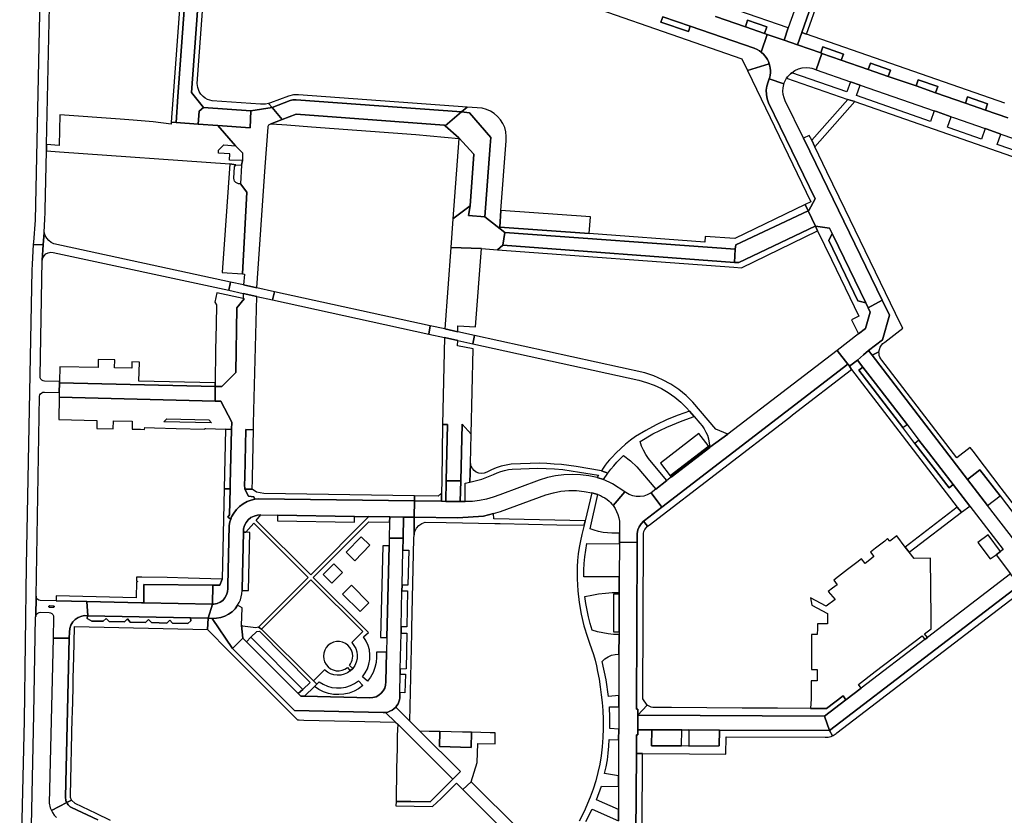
# Model space of a CAD drawing. Header units: metres. Extents: x 127325 to 135234, y 401140 to 409815.
# Tile 47 of 125: x 129358 to 129664, y 406750 to 406998. Entities that reach past the tile are written whole.
import ezdxf

# ---------------------------------------------------------------- set-up
doc = ezdxf.new("R2010")
doc.units = ezdxf.units.M
doc.layers.add('wegvakonderdelen', color=7, linetype='Continuous')

msp = doc.modelspace()

# ---------------------------------------------------------------- linework, layer by layer
at = {"layer": 'wegvakonderdelen'}
for points in [[(129368.62, 407081.54), (129368.67, 407083.47), (129369.2, 407109.01), (129369.33, 407116.52), (129370.25, 407158.26), (129370.27, 407159.28), (129367.17, 407159.28), (129365.61, 407085.92), (129365.49, 407080.4), (129365.46, 407079.13), (129362.45, 406935.69), (129361.94, 406928.85), (129361.9, 406928.2), (129364.99, 406928.03), (129365.27, 406931.91), (129365.52, 406936.13), (129365.57, 406938.02), (129365.59, 406938.92), (129366.04, 406957.33), (129366.07, 406959.28), (129368.47, 407074.09), (129368.62, 407081.54)], [(129612.81, 407022.39), (129613.27, 407023.71), (129619.33, 407040.99), (129618.94, 407043.23), (129618.8, 407043.25), (129618.66, 407043.23), (129618.53, 407043.17), (129618.42, 407043.07), (129618.35, 407042.94), (129609.76, 407018.39), (129601.31, 406994.22), (129602.74, 406993.67), (129606.59, 407004.64), (129610.97, 407017.14), (129612.81, 407022.39)], [(129411.02, 407029.6), (129409.53, 407029.71), (129405.39, 406973.27), (129404.87, 406966.25), (129406.43, 406966.13), (129406.96, 406974.27), (129411.02, 407029.6)], [(129415.19, 407029.31), (129411.02, 407029.6), (129406.96, 406974.27), (129406.43, 406966.13), (129413.31, 406965.63), (129413.62, 406969.65), (129414.96, 406970.79), (129411.21, 406975.51), (129415.19, 407029.31)], [(129416.7, 407029.21), (129415.19, 407029.31), (129411.21, 406975.51), (129414.96, 406970.79), (129429.63, 406969.83), (129436.32, 406970.85), (129435.21, 406972.12), (129434.29, 406971.9), (129432.72, 406971.84), (129417.68, 406972.91), (129416.91, 406973.09), (129416.18, 406973.37), (129415.49, 406973.75), (129414.87, 406974.23), (129414.31, 406974.79), (129414.14, 406975), (129413.94, 406975.27), (129413.6, 406975.84), (129413.33, 406976.43), (129413.14, 406977.06), (129413.02, 406977.71), (129412.97, 406978.36), (129416.7, 407029.21)], [(129609.76, 407018.39), (129605.59, 407019.77), (129603.34, 407013.38), (129603.04, 407012.53), (129597.08, 406995.69), (129595.78, 406991.8), (129599.95, 406990.35), (129601.31, 406994.22), (129609.76, 407018.39)], [(129557.99, 406999.11), (129557.43, 406997.39), (129566.03, 406994.51), (129566.57, 406996.16), (129557.99, 406999.11)], [(129583.72, 406995.98), (129589.71, 406993.91), (129590.42, 406995.95), (129584.43, 406998.02), (129583.72, 406995.98)], [(129607.59, 406987.7), (129607.21, 406987.84), (129599.95, 406990.35), (129595.78, 406991.8), (129590.56, 406993.61), (129588.68, 406988.08), (129588.78, 406988), (129589.34, 406987.49), (129589.82, 406986.96), (129590.25, 406986.39), (129590.63, 406985.77), (129590.94, 406985.13), (129591.19, 406984.46), (129591.38, 406983.76), (129591.5, 406983.05), (129591.55, 406982.34), (129591.53, 406981.62), (129591.45, 406980.9), (129591.32, 406980.33), (129591.14, 406979.77), (129595.75, 406978.21), (129595.85, 406978.54), (129596.08, 406979.11), (129596.58, 406980.01), (129596.85, 406980.38), (129597.14, 406980.73), (129597.46, 406981.07), (129597.79, 406981.38), (129598.15, 406981.67), (129599.15, 406982.34), (129600.25, 406982.84), (129601.42, 406983.15), (129602.62, 406983.26), (129603.83, 406983.17), (129604.41, 406983.05), (129605.09, 406982.84), (129605.74, 406982.61), (129607.59, 406987.7)], [(129607.21, 406987.84), (129607.59, 406987.7), (129613.6, 406985.62), (129614.26, 406987.5), (129607.86, 406989.72), (129607.21, 406987.84)], [(129605.51, 406942.33), (129590.97, 406972.25), (129590.52, 406973.52), (129590.27, 406974.85), (129590.24, 406976.2), (129590.43, 406977.53), (129590.83, 406978.82), (129591.14, 406979.77), (129591.32, 406980.33), (129591.45, 406980.9), (129591.53, 406981.62), (129591.55, 406982.34), (129591.5, 406983.05), (129591.38, 406983.76), (129591.19, 406984.46), (129584.42, 406982.32), (129604.15, 406941.49), (129602.36, 406940.62), (129603.28, 406938.65), (129603.51, 406938.76), (129605.51, 406942.33)], [(129621.99, 406982.71), (129628.24, 406980.54), (129628.91, 406982.48), (129622.66, 406984.64), (129621.99, 406982.71)], [(129601.82, 406961.29), (129596.15, 406972.92), (129595.76, 406973.88), (129595.52, 406974.88), (129595.42, 406975.91), (129595.47, 406976.94), (129595.67, 406977.96), (129595.75, 406978.21), (129591.14, 406979.77), (129590.83, 406978.82), (129590.43, 406977.53), (129590.24, 406976.2), (129590.27, 406974.85), (129590.52, 406973.52), (129590.97, 406972.25), (129605.51, 406942.33), (129603.51, 406938.76), (129603.28, 406938.65), (129605.53, 406933.87), (129609.91, 406933.26), (129610.74, 406931.56), (129611.03, 406930.96), (129621.24, 406909.94), (129621.99, 406908.38), (129626.32, 406910.81), (129607.66, 406949.33), (129601.82, 406961.29)], [(129636.88, 406977.55), (129642.99, 406975.43), (129643.67, 406977.38), (129637.56, 406979.5), (129636.88, 406977.55)], [(129435.21, 406972.12), (129436.32, 406970.85), (129441.92, 406972.98), (129442.81, 406973.21), (129443.76, 406973.27), (129495.34, 406969.51), (129497.08, 406970.93), (129444.5, 406974.76), (129442.96, 406974.76), (129441.43, 406974.4), (129435.81, 406972.27), (129435.21, 406972.12)], [(129495.34, 406969.51), (129443.76, 406973.27), (129442.81, 406973.21), (129441.92, 406972.98), (129436.32, 406970.85), (129439.48, 406967.11), (129443.76, 406968.78), (129489.94, 406965.37), (129490.19, 406965.08), (129495.34, 406969.51)], [(129617.79, 406972.7), (129615.6, 406973.29), (129604.4, 406960.68), (129605.34, 406958.63), (129617.79, 406972.7)], [(129652.28, 406972.21), (129658.5, 406970.05), (129659.18, 406972), (129652.95, 406974.16), (129652.28, 406972.21)], [(129421.26, 406959.25), (129424.88, 406958.94), (129419.43, 406965.19), (129413.31, 406965.63), (129406.43, 406966.13), (129404.87, 406966.25), (129404.83, 406965.67), (129399.3, 406966.39), (129392.97, 406966.86), (129388.93, 406967.16), (129370.19, 406968.54), (129370, 406959), (129366.07, 406959.28), (129366.04, 406957.33), (129370.06, 406957.04), (129423.17, 406953.24), (129425.03, 406952.96), (129426.81, 406952.82), (129427.03, 406954.3), (129422.98, 406954.46), (129423.17, 406956.42), (129419.57, 406956.63), (129419.59, 406957.55), (129421.26, 406959.25)], [(129429.63, 406969.83), (129414.96, 406970.79), (129413.62, 406969.65), (129413.31, 406965.63), (129419.43, 406965.19), (129429.44, 406964.48), (129429.63, 406969.83)], [(129435.07, 406964.76), (129435.1, 406965), (129435.19, 406965.23), (129435.33, 406965.43), (129435.52, 406965.58), (129435.74, 406965.69), (129439.48, 406967.11), (129436.32, 406970.85), (129429.63, 406969.83), (129429.44, 406964.48), (129419.43, 406965.19), (129424.88, 406958.94), (129427.11, 406956.68), (129427.03, 406954.3), (129426.81, 406952.82), (129426.47, 406947.02), (129428.39, 406944.48), (129427.13, 406918.98), (129427.67, 406918.94), (129427.38, 406915.56), (129431.52, 406914.65), (129434.19, 406952.37), (129435.07, 406964.76)], [(129490.19, 406965.08), (129489.94, 406965.37), (129443.76, 406968.78), (129439.48, 406967.11), (129435.74, 406965.69), (129436.07, 406965.74), (129440.87, 406965.39), (129448.58, 406964.82), (129481.04, 406962.41), (129494.46, 406961.14), (129492.61, 406936.12), (129498, 406940.24), (129499.12, 406956.34), (129494.48, 406961.41), (129490.19, 406965.08)], [(129504.25, 406959.04), (129504.43, 406961.44), (129497.83, 406969.18), (129495.34, 406969.51), (129490.19, 406965.08), (129494.48, 406961.41), (129499.12, 406956.34), (129498, 406940.24), (129497.53, 406937.19), (129502.61, 406936.81), (129504.25, 406959.04)], [(129535.04, 406931.53), (129507.23, 406933.58), (129507.6, 406938.78), (129509.18, 406960.45), (129509.25, 406961.84), (129509.11, 406963.22), (129508.76, 406964.57), (129508.21, 406965.84), (129507.47, 406967.02), (129506.56, 406968.07), (129505.5, 406968.97), (129504.32, 406969.7), (129503.04, 406970.25), (129501.69, 406970.59), (129497.08, 406970.93), (129495.34, 406969.51), (129497.83, 406969.18), (129504.43, 406961.44), (129504.25, 406959.04), (129502.61, 406936.81), (129508.83, 406931.92), (129580.58, 406926.66), (129580.72, 406928.03), (129603.28, 406938.65), (129602.36, 406940.62), (129580.49, 406930.01), (129571.19, 406930.68), (129571.06, 406928.88), (129535.04, 406931.53)], [(129614.83, 406939.04), (129609.14, 406950.79), (129605.34, 406958.63), (129604.4, 406960.68), (129603.64, 406962.13), (129601.82, 406961.29), (129607.66, 406949.33), (129626.32, 406910.81), (129628.59, 406906.12), (129626.46, 406898.47), (129622.07, 406895.08), (129623.18, 406893.64), (129625.35, 406894.71), (129625.46, 406895.43), (129625.72, 406896.12), (129626.1, 406896.75), (129626.59, 406897.3), (129627.18, 406897.74), (129632.73, 406902.1), (129632.09, 406903.42), (129614.83, 406939.04)], [(129428.39, 406944.48), (129426.47, 406947.02), (129425.86, 406947.09), (129425.38, 406947.23), (129424.96, 406947.5), (129424.63, 406947.89), (129424.44, 406948.35), (129424.39, 406948.85), (129424.58, 406952.32), (129425.03, 406952.96), (129423.17, 406953.24), (129421.66, 406932.6), (129420.7, 406919.43), (129427.13, 406918.98), (129428.39, 406944.48)], [(129502.61, 406936.81), (129497.53, 406937.19), (129498, 406940.24), (129492.61, 406936.12), (129491.95, 406927.24), (129501.51, 406926.87), (129506.52, 406926.51), (129508.16, 406927.91), (129508.83, 406931.92), (129502.61, 406936.81)], [(129507.6, 406938.78), (129507.23, 406933.58), (129535.04, 406931.53), (129535.46, 406936.8), (129507.6, 406938.78)], [(129605.53, 406933.87), (129603.28, 406938.65), (129580.72, 406928.03), (129580.58, 406926.66), (129580.3, 406922.58), (129581.66, 406922.56), (129605.43, 406933.88), (129605.53, 406933.87)], [(129368.35, 406928.32), (129367.5, 406928.8), (129366.74, 406929.41), (129366.11, 406930.16), (129365.61, 406931), (129365.27, 406931.91), (129364.99, 406928.03), (129364.65, 406923.23), (129364.86, 406923.99), (129365.27, 406924.67), (129365.85, 406925.22), (129366.55, 406925.59), (129367.33, 406925.75), (129368.12, 406925.7), (129422.8, 406913.92), (129423.35, 406916.43), (129368.35, 406928.32)], [(129606.23, 406932.37), (129605.53, 406933.87), (129605.43, 406933.88), (129581.66, 406922.56), (129580.3, 406922.58), (129508.16, 406927.91), (129506.52, 406926.51), (129580.18, 406921.08), (129582.56, 406920.9), (129606.23, 406932.37)], [(129508.83, 406931.92), (129508.16, 406927.91), (129580.3, 406922.58), (129580.58, 406926.66), (129508.83, 406931.92)], [(129609.91, 406933.26), (129605.53, 406933.87), (129606.23, 406932.37), (129610.55, 406923.43), (129619.08, 406905.77), (129616.8, 406904.65), (129618.98, 406900.28), (129621.15, 406902), (129622.61, 406907.06), (129621.99, 406908.38), (129621.24, 406909.94), (129618.79, 406910.64), (129609.77, 406929.35), (129610.74, 406931.56), (129609.91, 406933.26)], [(129611.03, 406930.96), (129610.74, 406931.56), (129609.77, 406929.35), (129618.79, 406910.64), (129621.24, 406909.94), (129611.03, 406930.96)], [(129501.51, 406926.87), (129491.95, 406927.24), (129490.07, 406901.85), (129494.12, 406900.92), (129494.17, 406902.8), (129499.66, 406902.48), (129501.51, 406926.87)], [(129431.52, 406914.65), (129427.38, 406915.56), (129423.35, 406916.43), (129422.8, 406913.92), (129427.31, 406912.88), (129431.57, 406911.96), (129436.45, 406910.86), (129437.02, 406913.44), (129431.52, 406914.65)], [(129425.28, 406908.43), (129427.59, 406911.27), (129427.27, 406911.34), (129419.06, 406913.09), (129418.42, 406910.16), (129418.98, 406909.33), (129418.87, 406903.22), (129418.71, 406895.23), (129418.52, 406885.09), (129418.52, 406883.95), (129420.69, 406883.9), (129425.05, 406888.23), (129425.28, 406908.43)], [(129437.02, 406913.44), (129436.45, 406910.86), (129485.17, 406900.23), (129485.55, 406902.82), (129437.02, 406913.44)], [(129431.57, 406911.96), (129427.31, 406912.88), (129427.27, 406911.34), (129427.59, 406911.27), (129425.28, 406908.43), (129425.05, 406888.23), (129420.69, 406883.9), (129418.52, 406883.95), (129418.56, 406879.34), (129420.33, 406879.3), (129423.71, 406872.77), (129423.66, 406870.51), (129423.24, 406853.45), (129423.28, 406852.04), (129423.28, 406851.98), (129423.01, 406843.87), (129422.5, 406843.23), (129423.43, 406842.59), (129423.69, 406843.25), (129424.36, 406844.46), (129425.19, 406845.57), (129426.17, 406846.54), (129427.28, 406847.37), (129428.5, 406848.04), (129429.79, 406848.52), (129430.9, 406848.78), (129430.6, 406849.53), (129428.98, 406849.76), (129427.85, 406851.92), (129427.81, 406851.99), (129427.73, 406853.25), (129427.78, 406855.55), (129428.13, 406870.48), (129430.48, 406870.43), (129430.51, 406872.27), (129430.59, 406876.4), (129431.57, 406911.96)], [(129626.32, 406910.81), (129621.99, 406908.38), (129622.61, 406907.06), (129621.15, 406902), (129618.98, 406900.28), (129612.29, 406895.15), (129615.68, 406890.84), (129615.7, 406890.85), (129616.13, 406890.27), (129618.64, 406892.15), (129620.51, 406893.74), (129622.07, 406895.08), (129626.46, 406898.47), (129628.59, 406906.12), (129626.32, 406910.81)], [(129494.12, 406900.92), (129490.07, 406901.85), (129485.55, 406902.82), (129485.17, 406900.23), (129490, 406899.13), (129494.13, 406898.23), (129498.81, 406897.2), (129499.33, 406899.78), (129494.12, 406900.92)], [(129498.93, 406895.61), (129494.06, 406896.55), (129494.13, 406898.23), (129490, 406899.13), (129489.41, 406872.09), (129490.93, 406872.07), (129490.55, 406854.54), (129495.06, 406854.48), (129495.48, 406872.13), (129498.34, 406869.09), (129498.93, 406895.61)], [(129499.33, 406899.78), (129498.81, 406897.2), (129550.58, 406885.84), (129552.97, 406885.19), (129555.3, 406884.34), (129557.55, 406883.29), (129559.7, 406882.05), (129561.73, 406880.63), (129563.64, 406879.05), (129565.41, 406877.3), (129566.31, 406876.25), (129567.78, 406874.55), (129569.56, 406872.49), (129570.29, 406871.63), (129570.92, 406870.71), (129571.46, 406869.72), (129571.89, 406868.69), (129572.22, 406867.61), (129572.67, 406864.95), (129578.24, 406869.09), (129574.5, 406870.63), (129567.39, 406879.02), (129565.27, 406881.08), (129562.99, 406882.95), (129560.54, 406884.6), (129557.96, 406886.03), (129555.26, 406887.22), (129552.46, 406888.16), (129499.33, 406899.78)], [(129615.68, 406890.84), (129612.29, 406895.15), (129578.24, 406869.09), (129572.67, 406864.95), (129570.73, 406863.46), (129561.75, 406856.54), (129559.26, 406854.62), (129555.8, 406851.89), (129554.37, 406850.79), (129557.73, 406846.34), (129615.68, 406890.84)], [(129654.66, 406863.71), (129653.75, 406864.85), (129649.59, 406861.67), (129626.21, 406892.07), (129625.88, 406892.53), (129625.63, 406893.04), (129625.45, 406893.58), (129625.36, 406894.14), (129625.35, 406894.71), (129623.18, 406893.64), (129652.95, 406854.93), (129656.73, 406857.94), (129663.09, 406849.83), (129669.36, 406841.59), (129670.68, 406842.69), (129668.86, 406845.06), (129663.41, 406852.2), (129658.17, 406859.1), (129654.66, 406863.71)], [(129394.96, 406891.53), (129392.65, 406891.64), (129392.62, 406889.6), (129387.22, 406889.72), (129387.27, 406892.2), (129382.12, 406892.31), (129382.07, 406889.81), (129370.18, 406890.08), (129370.07, 406885.46), (129370.06, 406885.08), (129418.52, 406883.95), (129418.52, 406885.09), (129394.8, 406885.56), (129394.96, 406891.53)], [(129648.47, 406853.34), (129647.19, 406852.33), (129636.48, 406866.19), (129632.73, 406871.11), (129619.05, 406888.95), (129620.33, 406889.95), (129618.64, 406892.15), (129616.13, 406890.27), (129616.82, 406889.17), (129649.75, 406846.3), (129651.07, 406844.72), (129653.6, 406846.66), (129648.47, 406853.34)], [(129597.57, 406874.39), (129598.42, 406875.05), (129616.82, 406889.17), (129616.13, 406890.27), (129615.7, 406890.85), (129615.68, 406890.84), (129557.73, 406846.34), (129552.29, 406842.16), (129552.02, 406841.92), (129553.25, 406840.39), (129553.71, 406840.73), (129597.57, 406874.39)], [(129622.47, 406887.17), (129620.33, 406889.95), (129619.05, 406888.95), (129632.73, 406871.11), (129634.1, 406872.03), (129622.47, 406887.17)], [(129418.52, 406883.95), (129370.06, 406885.08), (129369.99, 406882), (129369.96, 406880.53), (129418.56, 406879.34), (129418.52, 406883.95)], [(129420.33, 406879.3), (129418.56, 406879.34), (129369.96, 406880.53), (129369.82, 406873.62), (129381.72, 406873.36), (129381.7, 406870.83), (129386.84, 406870.73), (129386.87, 406873.23), (129392.73, 406873.11), (129392.72, 406870.63), (129395.3, 406870.57), (129396.6, 406870.54), (129396.62, 406871.11), (129399.7, 406871.02), (129406.46, 406870.82), (129415.28, 406870.61), (129415.31, 406870.83), (129415.63, 406870.83), (129418.62, 406870.74), (129421.76, 406870.63), (129423.66, 406870.51), (129423.71, 406872.77), (129420.33, 406879.3)], [(129402.57, 406872.91), (129403.49, 406873.79), (129416.6, 406873.47), (129417.47, 406872.55), (129402.57, 406872.91)], [(129554.44, 406860.34), (129553.54, 406861.5), (129552.73, 406862.73), (129552.02, 406864.02), (129551.41, 406865.35), (129550.91, 406866.73), (129554.93, 406869.12), (129559.31, 406871.24), (129564.05, 406873.17), (129567.78, 406874.55), (129566.31, 406876.25), (129562.8, 406875), (129559.36, 406873.58), (129555.98, 406871.99), (129552.69, 406870.24), (129549.49, 406868.33), (129547.91, 406867.15), (129546.37, 406865.91), (129544.9, 406864.6), (129543.48, 406863.22), (129542.13, 406861.79), (129541.4, 406861.01), (129540.71, 406860.2), (129540.06, 406859.37), (129539.44, 406858.5), (129538.86, 406857.61), (129540.91, 406856.93), (129541.79, 406858.1), (129542.71, 406859.22), (129543.68, 406860.31), (129544.69, 406861.36), (129545.74, 406862.37), (129547.94, 406860.75), (129549.89, 406858.86), (129555.8, 406851.89), (129559.26, 406854.62), (129554.44, 406860.34)], [(129423.66, 406870.51), (129421.76, 406870.63), (129421.35, 406852.01), (129423.28, 406851.98), (129423.28, 406852.04), (129423.24, 406853.45), (129423.66, 406870.51)], [(129430.48, 406870.43), (129428.13, 406870.48), (129427.78, 406855.55), (129427.73, 406853.25), (129427.81, 406851.99), (129427.85, 406851.92), (129430.14, 406851.88), (129430.19, 406854.85), (129430.2, 406855.53), (129430.48, 406870.43)], [(129489.41, 406872.09), (129489.16, 406854.71), (129489.1, 406850.62), (129489.09, 406848.14), (129490.41, 406848.12), (129490.55, 406854.54), (129490.93, 406872.07), (129489.41, 406872.09)], [(129498.34, 406869.09), (129495.48, 406872.13), (129495.06, 406854.48), (129494.92, 406848.06), (129496.48, 406848.04), (129496.47, 406853.73), (129497.9, 406854.08), (129498.13, 406859.94), (129498.34, 406869.09)], [(129557.3, 406860), (129560.34, 406856.08), (129572.32, 406865.31), (129572.16, 406865.51), (129569.26, 406869.26), (129557.3, 406860)], [(129640.78, 406863.34), (129637.81, 406867.2), (129636.48, 406866.19), (129647.19, 406852.33), (129648.47, 406853.34), (129640.78, 406863.34)], [(129560.34, 406856.08), (129560.64, 406855.68), (129572.62, 406864.91), (129572.32, 406865.31), (129560.34, 406856.08)], [(129519.63, 406859.97), (129510.76, 406859.68), (129509.18, 406859.41), (129507.63, 406859.03), (129506.11, 406858.54), (129504.62, 406857.94), (129503.18, 406857.25), (129502.4, 406856.92), (129501.56, 406856.81), (129500.71, 406856.9), (129499.92, 406857.2), (129499.23, 406857.69), (129498.68, 406858.34), (129498.3, 406859.1), (129498.13, 406859.94), (129497.9, 406854.08), (129501.62, 406855.02), (129505.3, 406856.46), (129506.4, 406856.98), (129507.54, 406857.41), (129508.7, 406857.75), (129509.89, 406858), (129511.1, 406858.16), (129519.03, 406858.45), (129521.65, 406858.38), (129524.27, 406858.23), (129526.88, 406857.99), (129529.49, 406857.67), (129532.08, 406857.26), (129537.99, 406856.23), (129537.54, 406855.51), (129539.57, 406854.94), (129540.91, 406856.93), (129538.86, 406857.61), (129531.02, 406859), (129528.75, 406859.31), (129526.48, 406859.56), (129524.2, 406859.75), (129521.92, 406859.89), (129519.63, 406859.97)], [(129652.95, 406854.93), (129659.19, 406846.81), (129663.09, 406849.83), (129656.73, 406857.94), (129652.95, 406854.93)], [(129521.58, 406850.16), (129523.91, 406850.82), (129526.28, 406851.26), (129528.69, 406851.47), (129531.11, 406851.45), (129533.51, 406851.2), (129535.88, 406850.73), (129537.8, 406850.22), (129538.55, 406849.93), (129539.27, 406849.57), (129539.97, 406849.16), (129540.63, 406848.7), (129541.25, 406848.18), (129541.73, 406847.72), (129542.18, 406847.22), (129542.51, 406846.8), (129546.2, 406851.06), (129542.29, 406853.61), (129539.57, 406854.94), (129537.54, 406855.51), (129534.99, 406856.06), (129532.4, 406856.39), (129529.79, 406856.51), (129527.18, 406856.4), (129524.59, 406856.06), (129522.04, 406855.51), (129519.54, 406854.75), (129507.28, 406850.17), (129505.2, 406849.39), (129503.07, 406848.79), (129500.89, 406848.36), (129498.69, 406848.11), (129496.48, 406848.04), (129494.92, 406848.06), (129490.41, 406848.12), (129489.09, 406848.14), (129480.61, 406848.25), (129480.56, 406843.16), (129494.17, 406843.03), (129502.17, 406843.49), (129505.3, 406844.33), (129507.45, 406844.91), (129521.58, 406850.16)], [(129422.46, 406820.94), (129422.48, 406821.93), (129422.9, 406840.6), (129423.15, 406841.78), (129423.43, 406842.59), (129422.5, 406843.23), (129423.01, 406843.87), (129423.28, 406851.98), (129421.35, 406852.01), (129420.74, 406823.92), (129420.04, 406821.98), (129417.87, 406822.03), (129417.71, 406816.05), (129418.18, 406816.04), (129419.18, 406816.25), (129420.11, 406816.67), (129420.93, 406817.27), (129421.61, 406818.04), (129422.1, 406818.94), (129422.38, 406819.92), (129422.46, 406820.94)], [(129480.62, 406849.81), (129433.73, 406850.53), (129431.4, 406851.02), (129430.14, 406851.88), (129427.85, 406851.92), (129428.98, 406849.76), (129430.6, 406849.53), (129430.9, 406848.78), (129432.07, 406848.91), (129480.61, 406848.25), (129480.62, 406849.81)], [(129495.06, 406854.48), (129490.55, 406854.54), (129490.41, 406848.12), (129494.92, 406848.06), (129495.06, 406854.48)], [(129480.61, 406848.25), (129432.07, 406848.91), (129430.9, 406848.78), (129429.79, 406848.52), (129428.5, 406848.04), (129427.28, 406847.37), (129426.17, 406846.54), (129425.19, 406845.57), (129424.36, 406844.46), (129423.69, 406843.25), (129423.43, 406842.59), (129423.15, 406841.78), (129422.9, 406840.6), (129422.48, 406821.93), (129422.46, 406820.94), (129422.38, 406819.92), (129422.1, 406818.94), (129421.61, 406818.04), (129420.93, 406817.27), (129420.11, 406816.67), (129419.18, 406816.25), (129418.18, 406816.04), (129417.71, 406816.05), (129416.36, 406811.69), (129417.67, 406811.66), (129419, 406811.69), (129420.3, 406811.92), (129421.56, 406812.35), (129422.74, 406812.96), (129423.82, 406813.73), (129424.76, 406814.66), (129425.56, 406815.72), (129426.04, 406816.57), (129426.43, 406817.46), (129426.71, 406818.39), (129426.89, 406819.35), (129426.96, 406820.32), (129426.96, 406820.77), (129427.37, 406838.52), (129427.44, 406839.58), (129427.72, 406840.61), (129428.21, 406841.56), (129428.89, 406842.39), (129429.72, 406843.06), (129430.67, 406843.55), (129431.71, 406843.82), (129432.77, 406843.88), (129437.96, 406843.8), (129462, 406843.43), (129466.46, 406843.36), (129472.74, 406843.26), (129477.21, 406843.2), (129480.13, 406843.17), (129480.56, 406843.16), (129480.61, 406848.25)], [(129489.1, 406850.62), (129487.99, 406849.7), (129480.62, 406849.81), (129480.61, 406848.25), (129489.09, 406848.14), (129489.1, 406850.62)], [(129557.73, 406846.34), (129554.37, 406850.79), (129554.2, 406850.66), (129553.18, 406850.11), (129552.07, 406849.75), (129550.92, 406849.58), (129549.76, 406849.6), (129548.62, 406849.83), (129547.54, 406850.24), (129546.54, 406850.84), (129546.2, 406851.06), (129542.51, 406846.8), (129543.12, 406845.91), (129543.62, 406844.97), (129544.02, 406843.97), (129544.31, 406842.94), (129544.49, 406841.89), (129544.48, 406838.18), (129544.47, 406835.38), (129549.99, 406835.26), (129549.99, 406837.06), (129550.04, 406838.14), (129550.27, 406839.21), (129550.69, 406840.21), (129551.28, 406841.13), (129552.02, 406841.92), (129552.29, 406842.16), (129557.73, 406846.34)], [(129651.07, 406844.72), (129649.75, 406846.3), (129633.55, 406833.84), (129634.78, 406832.23), (129651.07, 406844.72)], [(129449.46, 406790.42), (129446.37, 406787.36), (129466.76, 406786.9), (129467.73, 406786.98), (129468.67, 406787.25), (129469.54, 406787.7), (129470.3, 406788.32), (129470.92, 406789.07), (129471.38, 406789.93), (129471.66, 406790.87), (129471.75, 406791.84), (129471.96, 406801.09), (129468.81, 406801.15), (129468.86, 406799.52), (129468.7, 406797.9), (129468.33, 406796.32), (129467.74, 406794.8), (129466.96, 406793.38), (129465.99, 406792.07), (129464.42, 406793.45), (129465.3, 406794.65), (129465.99, 406795.97), (129466.47, 406797.38), (129466.74, 406798.84), (129466.79, 406800.33), (129466.61, 406801.81), (129466.21, 406803.24), (129465.61, 406804.6), (129464.8, 406805.85), (129466.32, 406807.3), (129449.11, 406824.41), (129466.39, 406841.7), (129472.89, 406841.61), (129472.99, 406843.26), (129472.74, 406843.26), (129466.46, 406843.36), (129448.37, 406825.25), (129431.3, 406842.15), (129432.77, 406843.88), (129431.71, 406843.82), (129430.67, 406843.55), (129429.72, 406843.06), (129428.89, 406842.39), (129428.21, 406841.56), (129427.72, 406840.61), (129427.44, 406839.58), (129427.37, 406838.52), (129428.15, 406838.48), (129430.58, 406841.3), (129447.55, 406824.41), (129432.1, 406808.95), (129433.04, 406808.34), (129448.34, 406823.62), (129464.52, 406807.53), (129461.11, 406804.09), (129461.81, 406803.24), (129462.34, 406802.28), (129462.68, 406801.23), (129462.83, 406800.14), (129462.77, 406799.04), (129462.52, 406797.97), (129462.07, 406796.97), (129461.45, 406796.06), (129460.67, 406795.29), (129459.77, 406794.67), (129458.76, 406794.23), (129457.7, 406793.97), (129456.6, 406793.92), (129455.51, 406794.07), (129454.47, 406794.41), (129453.51, 406794.94), (129452.66, 406795.63), (129449.18, 406792.19), (129450.2, 406791.17), (129450.93, 406791.91), (129452.17, 406791.12), (129453.51, 406790.53), (129454.92, 406790.15), (129456.38, 406789.97), (129457.85, 406790.01), (129459.29, 406790.26), (129460.68, 406790.73), (129461.99, 406791.39), (129463.19, 406792.23), (129464.57, 406790.7), (129463.26, 406789.74), (129461.82, 406788.96), (129460.29, 406788.39), (129458.69, 406788.03), (129457.07, 406787.89), (129455.44, 406787.97), (129453.83, 406788.27), (129452.28, 406788.78), (129450.81, 406789.51), (129449.46, 406790.42)], [(129462, 406843.43), (129437.96, 406843.8), (129438, 406842), (129461.99, 406841.59), (129462, 406843.43)], [(129477.21, 406843.2), (129472.99, 406843.26), (129472.89, 406841.61), (129472.78, 406836.68), (129477.11, 406836.6), (129477.21, 406843.2)], [(129480.56, 406843.16), (129480.13, 406843.17), (129477.21, 406843.2), (129477.11, 406836.6), (129477.03, 406832.9), (129478.88, 406832.9), (129478.54, 406822.02), (129476.8, 406821.99), (129476.76, 406820.25), (129478.46, 406820.25), (129478.23, 406808.99), (129476.52, 406808.98), (129476.48, 406807.08), (129478.26, 406807.05), (129478.06, 406795.93), (129476.23, 406795.87), (129476.2, 406794.24), (129477.87, 406794.26), (129477.68, 406788.5), (129476.07, 406788.52), (129476.04, 406786.9), (129475.95, 406786.26), (129475.78, 406785.64), (129475.52, 406785.04), (129475.2, 406784.49), (129474.8, 406783.98), (129479.23, 406779.58), (129479.84, 406807.06), (129479.87, 406808.61), (129480.48, 406836.54), (129480.51, 406837.66), (129480.56, 406843.16)], [(129533.85, 406842.05), (129505.32, 406842.66), (129505.3, 406844.33), (129502.17, 406843.49), (129494.17, 406843.03), (129480.56, 406843.16), (129480.51, 406837.66), (129480.78, 406838.74), (129481.29, 406839.72), (129482.02, 406840.56), (129482.92, 406841.2), (129483.95, 406841.61), (129490.52, 406841.5), (129505.66, 406841.26), (129507.33, 406841.23), (129525.04, 406840.84), (129533.46, 406840.65), (129533.85, 406842.05)], [(129551.97, 406837.38), (129552, 406838.06), (129552.14, 406838.71), (129552.41, 406839.33), (129552.78, 406839.9), (129553.25, 406840.39), (129552.02, 406841.92), (129551.28, 406841.13), (129550.69, 406840.21), (129550.27, 406839.21), (129550.04, 406838.14), (129549.99, 406837.06), (129549.99, 406835.26), (129549.8, 406783.35), (129550.26, 406783.33), (129550.26, 406781.49), (129553.14, 406784.64), (129551.82, 406786.61), (129551.97, 406837.38)], [(129476.04, 406786.9), (129476.07, 406788.52), (129476.2, 406794.24), (129476.23, 406795.87), (129476.48, 406807.08), (129476.52, 406808.98), (129476.76, 406820.25), (129476.8, 406821.99), (129477.03, 406832.9), (129477.11, 406836.6), (129472.78, 406836.68), (129472.72, 406834.24), (129472.07, 406805.68), (129471.96, 406801.09), (129471.75, 406791.84), (129471.66, 406790.87), (129471.38, 406789.93), (129470.92, 406789.07), (129470.3, 406788.32), (129469.54, 406787.7), (129468.67, 406787.25), (129467.73, 406786.98), (129466.76, 406786.9), (129446.37, 406787.36), (129445.29, 406787.38), (129444.46, 406788.21), (129428.32, 406804.36), (129427.21, 406805.48), (129424, 406802.23), (129443.26, 406782.92), (129470.89, 406782.3), (129471.59, 406782.33), (129472.32, 406782.46), (129473.02, 406782.69), (129473.67, 406783.03), (129474.27, 406783.46), (129474.8, 406783.98), (129475.2, 406784.49), (129475.52, 406785.04), (129475.78, 406785.64), (129475.95, 406786.26), (129476.04, 406786.9)], [(129428.15, 406838.48), (129427.37, 406838.52), (129426.96, 406820.77), (129426.96, 406820.32), (129428.97, 406820.35), (129429.35, 406838.43), (129428.15, 406838.48)], [(129462.04, 406829.63), (129466.76, 406834.45), (129464.05, 406837.1), (129459.33, 406832.28), (129462.04, 406829.63)], [(129636.26, 406830.3), (129634.78, 406832.23), (129633.55, 406833.84), (129630.86, 406837.35), (129628.68, 406835.68), (129628.01, 406836.54), (129627.13, 406835.74), (129624.25, 406833.52), (129622.69, 406832.31), (129623.78, 406830.9), (129622.45, 406829.88), (129621.01, 406828.78), (129619.9, 406830.19), (129618.48, 406829.09), (129615.59, 406826.87), (129612.71, 406824.65), (129611.26, 406823.54), (129612.34, 406822.13), (129610.9, 406821.03), (129609.57, 406820.01), (129611.65, 406817.54), (129608.91, 406815.47), (129604.03, 406818.03), (129604.38, 406815.75), (129609.32, 406813.17), (129609.26, 406809.95), (129606.16, 406809.96), (129606.15, 406808.46), (129606.14, 406806.63), (129604.36, 406806.62), (129604.34, 406804.83), (129604.32, 406801.19), (129604.3, 406797.55), (129604.28, 406795.73), (129606.07, 406795.72), (129606.06, 406793.9), (129606.05, 406792.22), (129604.26, 406792.24), (129604.25, 406790.27), (129604.23, 406786.63), (129604.06, 406783.58), (129609.03, 406783.52), (129614.15, 406787.47), (129615.04, 406786.27), (129619.8, 406789.95), (129618.96, 406791.03), (129624.21, 406795.05), (129638.8, 406806.23), (129639.65, 406805.12), (129640.41, 406805.72), (129639.55, 406806.84), (129641.6, 406808.38), (129641.57, 406811.84), (129641.39, 406830.4), (129636.26, 406830.3)], [(129659.4, 406837.72), (129656.18, 406835.34), (129659.96, 406830.22), (129661.8, 406831.42), (129663.24, 406832.52), (129659.4, 406837.72)], [(129472.72, 406834.24), (129470.75, 406834.27), (129470.02, 406805.72), (129472.07, 406805.68), (129472.72, 406834.24)], [(129455.58, 406828.68), (129452.25, 406825.37), (129454.94, 406822.66), (129458.28, 406825.97), (129455.58, 406828.68)], [(129396.38, 406822.19), (129417.87, 406822.03), (129420.04, 406821.98), (129420.74, 406823.92), (129410.14, 406824.21), (129403.63, 406824.36), (129395.68, 406824.46), (129394.11, 406824.48), (129394.09, 406823.4), (129394.31, 406823.39), (129394.32, 406823.07), (129394.1, 406823.07), (129393.96, 406818.06), (129369.07, 406818.67), (129369.05, 406817.09), (129378.58, 406816.88), (129395.63, 406816.52), (129396.3, 406816.51), (129396.38, 406822.19)], [(129669.09, 406821.97), (129666.33, 406825.51), (129640.41, 406805.72), (129639.65, 406805.12), (129619.8, 406789.95), (129615.04, 406786.27), (129608.41, 406781.2), (129609.89, 406776.67), (129669.09, 406821.97)], [(129417.87, 406822.03), (129396.38, 406822.19), (129396.3, 406816.51), (129417.71, 406816.05), (129417.87, 406822.03)], [(129463.73, 406813.82), (129466.43, 406816.54), (129460.99, 406821.95), (129458.28, 406819.23), (129463.73, 406813.82)], [(129667.92, 406818.54), (129668.31, 406818.78), (129668.72, 406818.97), (129669.16, 406819.09), (129669.62, 406819.14), (129670.07, 406819.13), (129670.6, 406821.66), (129669.79, 406821.01), (129669.09, 406821.97), (129609.89, 406776.67), (129610.83, 406775.04), (129611.13, 406775.19), (129611.43, 406775.35), (129611.71, 406775.54), (129611.98, 406775.74), (129612.24, 406775.96), (129667.92, 406818.54)], [(129376.99, 406812.36), (129377.49, 406812.46), (129377.99, 406812.51), (129378.75, 406812.49), (129378.89, 406812.49), (129378.58, 406816.88), (129369.05, 406817.09), (129364.08, 406817.19), (129363.67, 406817.29), (129363.3, 406817.51), (129363.02, 406817.82), (129362.83, 406818.2), (129362.77, 406818.62), (129362.66, 406812.21), (129362.75, 406812.64), (129362.97, 406813.01), (129363.29, 406813.31), (129363.69, 406813.49), (129364.12, 406813.55), (129366.84, 406813.5), (129367.29, 406813.42), (129367.7, 406813.19), (129368.01, 406812.85), (129368.19, 406812.42), (129368.22, 406811.96), (129368.07, 406805.51), (129373.1, 406805.51), (129373.15, 406807.4), (129373.26, 406808.52), (129373.62, 406809.58), (129374.21, 406810.54), (129375, 406811.35), (129375.94, 406811.97), (129376.99, 406812.36)], [(129544.42, 406819.15), (129542.65, 406819.16), (129542.61, 406807.48), (129544.38, 406807.47), (129544.42, 406819.15)], [(129367.09, 406815.62), (129368.07, 406815.61), (129368.25, 406815.56), (129368.37, 406815.41), (129368.37, 406815.22), (129368.26, 406815.06), (129368.08, 406815.01), (129367.07, 406815.02), (129366.89, 406815.08), (129366.79, 406815.23), (129366.79, 406815.42), (129366.91, 406815.57), (129367.09, 406815.62)], [(129417.71, 406816.05), (129396.3, 406816.51), (129395.63, 406816.52), (129378.58, 406816.88), (129378.89, 406812.49), (129410.93, 406811.8), (129416.36, 406811.69), (129417.71, 406816.05)], [(129426.8, 406809.44), (129426.94, 406814.94), (129425.56, 406815.72), (129424.76, 406814.66), (129423.82, 406813.73), (129422.74, 406812.96), (129421.56, 406812.35), (129420.3, 406811.92), (129419, 406811.69), (129417.67, 406811.66), (129424, 406802.23), (129427.21, 406805.48), (129426.8, 406809.44)], [(129385.51, 406810.69), (129384.63, 406811.66), (129383.71, 406810.74), (129380.18, 406810.83), (129378.74, 406811.66), (129378.75, 406812.49), (129377.99, 406812.51), (129377.49, 406812.46), (129376.99, 406812.36), (129375.94, 406811.97), (129375, 406811.35), (129374.21, 406810.54), (129373.62, 406809.58), (129373.26, 406808.52), (129373.15, 406807.4), (129373.1, 406805.51), (129371.95, 406755.97), (129371.95, 406755.61), (129372, 406755.25), (129372.07, 406754.9), (129372.18, 406754.56), (129372.32, 406754.23), (129373.83, 406755), (129373.69, 406755.28), (129373.58, 406755.57), (129373.51, 406755.88), (129373.47, 406756.19), (129373.46, 406756.51), (129374.06, 406780.57), (129374.1, 406782.24), (129374.28, 406789.86), (129374.36, 406793.04), (129374.51, 406799.56), (129374.63, 406804.06), (129374.76, 406809.07), (129416.14, 406808.22), (129416.36, 406811.69), (129410.93, 406811.8), (129410.95, 406810.91), (129410.1, 406810.01), (129405.31, 406810.14), (129404.43, 406811.12), (129403.51, 406810.19), (129398.71, 406810.32), (129397.83, 406811.3), (129396.91, 406810.37), (129392.11, 406810.5), (129391.23, 406811.48), (129390.31, 406810.55), (129385.51, 406810.69)], [(129398.71, 406810.32), (129403.51, 406810.19), (129404.43, 406811.12), (129405.31, 406810.14), (129410.1, 406810.01), (129410.95, 406810.91), (129410.93, 406811.8), (129378.89, 406812.49), (129378.75, 406812.49), (129378.74, 406811.66), (129380.18, 406810.83), (129383.71, 406810.74), (129384.63, 406811.66), (129385.51, 406810.69), (129390.31, 406810.55), (129391.23, 406811.48), (129392.11, 406810.5), (129396.91, 406810.37), (129397.83, 406811.3), (129398.71, 406810.32)], [(129417.67, 406811.66), (129416.36, 406811.69), (129416.14, 406808.22), (129422.96, 406801.36), (129444.22, 406780.01), (129444.78, 406780), (129446.23, 406779.97), (129474.74, 406779.34), (129471.59, 406782.33), (129470.89, 406782.3), (129443.26, 406782.92), (129424, 406802.23), (129417.67, 406811.66)], [(129433.04, 406808.34), (129432.1, 406808.95), (129431.23, 406808.73), (129427.09, 406809.18), (129426.8, 406809.44), (129427.21, 406805.48), (129428.32, 406804.36), (129429.71, 406805.76), (129431.51, 406807.57), (129432.33, 406807.68), (129448.17, 406791.71), (129445.83, 406789.5), (129444.46, 406788.21), (129445.29, 406787.38), (129446.37, 406787.36), (129449.46, 406790.42), (129450.2, 406791.17), (129449.18, 406792.19), (129433.04, 406808.34)], [(129429.71, 406805.76), (129428.32, 406804.36), (129444.46, 406788.21), (129445.83, 406789.5), (129429.71, 406805.76)], [(129373.1, 406805.51), (129368.07, 406805.51), (129366.9, 406754.03), (129366.96, 406753.56), (129367.06, 406753.1), (129367.19, 406752.64), (129367.35, 406752.2), (129367.54, 406751.76), (129372.32, 406754.23), (129372.18, 406754.56), (129372.07, 406754.9), (129372, 406755.25), (129371.95, 406755.61), (129371.95, 406755.97), (129373.1, 406805.51)], [(129452.28, 406799.89), (129452.38, 406798.96), (129452.66, 406798.06), (129453.13, 406797.24), (129453.74, 406796.54), (129454.5, 406795.97), (129455.35, 406795.57), (129456.26, 406795.35), (129457.2, 406795.33), (129458.12, 406795.49), (129459, 406795.84), (129459.78, 406796.37), (129460.67, 406795.29), (129461.45, 406796.06), (129460.39, 406796.98), (129460.76, 406797.5), (129461.05, 406798.06), (129461.26, 406798.65), (129461.39, 406799.26), (129461.43, 406799.89), (129461.33, 406800.84), (129461.04, 406801.75), (129460.56, 406802.58), (129459.92, 406803.29), (129459.15, 406803.85), (129458.27, 406804.24), (129457.34, 406804.44), (129456.38, 406804.44), (129455.44, 406804.24), (129454.57, 406803.85), (129453.8, 406803.29), (129453.16, 406802.58), (129452.68, 406801.75), (129452.38, 406800.84), (129452.28, 406799.89)], [(129615.04, 406786.27), (129614.15, 406787.47), (129609.03, 406783.52), (129604.06, 406783.58), (129593.7, 406783.65), (129592.8, 406783.66), (129584.19, 406783.71), (129582.71, 406783.72), (129560.68, 406783.86), (129555.39, 406783.9), (129554.91, 406783.92), (129554.43, 406784.01), (129553.97, 406784.17), (129553.54, 406784.38), (129553.14, 406784.64), (129550.26, 406781.49), (129608.41, 406781.2), (129615.04, 406786.27)], [(129474.8, 406783.98), (129474.27, 406783.46), (129473.67, 406783.03), (129473.02, 406782.69), (129472.32, 406782.46), (129471.59, 406782.33), (129474.74, 406779.34), (129475.42, 406778.7), (129492.65, 406761.52), (129495.01, 406763.89), (129482.34, 406776.49), (129479.23, 406779.58), (129474.8, 406783.98)], [(129608.41, 406781.2), (129550.26, 406781.49), (129550.25, 406776.97), (129554.54, 406776.95), (129563.9, 406776.9), (129566.09, 406776.89), (129575.63, 406776.84), (129609.89, 406776.67), (129608.41, 406781.2)], [(129475.42, 406778.7), (129475.31, 406775.2), (129475.22, 406771.18), (129475.08, 406764.88), (129474.9, 406754.63), (129479.47, 406754.56), (129485.59, 406754.47), (129492.65, 406761.52), (129475.42, 406778.7)], [(129500.18, 406766.7), (129500.34, 406772.7), (129505.76, 406772.58), (129505.83, 406775.99), (129504.27, 406776.03), (129498.44, 406776.16), (129498.31, 406771.39), (129488.45, 406771.73), (129488.53, 406776.38), (129485.26, 406776.45), (129482.34, 406776.49), (129495.01, 406763.89), (129492.65, 406761.52), (129485.59, 406754.47), (129479.47, 406754.56), (129474.9, 406754.63), (129474.84, 406753.24), (129486.25, 406753), (129488.95, 406755.57), (129493.7, 406760.33), (129495.74, 406758.3), (129498.31, 406760.71), (129500.18, 406766.7)], [(129498.44, 406776.16), (129495.57, 406776.23), (129488.53, 406776.38), (129488.45, 406771.73), (129498.31, 406771.39), (129498.44, 406776.16)], [(129609.89, 406776.67), (129575.63, 406776.84), (129575.54, 406771.92), (129566.13, 406771.8), (129563.84, 406771.93), (129554.47, 406771.98), (129554.54, 406776.95), (129550.25, 406776.97), (129550.24, 406775.33), (129549.8, 406775.34), (129549.77, 406769.57), (129551.66, 406769.55), (129566.37, 406769.46), (129577.61, 406769.38), (129577.72, 406774.75), (129608.62, 406774.61), (129609.08, 406774.62), (129609.53, 406774.66), (129609.97, 406774.75), (129610.41, 406774.88), (129610.83, 406775.04), (129609.89, 406776.67)], [(129563.9, 406776.9), (129554.54, 406776.95), (129554.47, 406771.98), (129563.84, 406771.93), (129563.9, 406776.9)], [(129575.63, 406776.84), (129566.09, 406776.89), (129566.13, 406771.8), (129575.54, 406771.92), (129575.63, 406776.84)], [(129551.66, 406769.55), (129549.77, 406769.57), (129549.6, 406744.43), (129557.3, 406738.76), (129558.89, 406740.45), (129551.61, 406745.75), (129551.66, 406769.55)], [(129509.25, 406749.89), (129502.59, 406756.48), (129498.31, 406760.71), (129495.74, 406758.3), (129497.98, 406756.08), (129507.91, 406746.19), (129516.53, 406737.54), (129520.59, 406733.59), (129522.49, 406735.6), (129523.06, 406736.2), (129518.98, 406740.09), (129509.25, 406749.89)]]:
    msp.add_lwpolyline(points, close=True, dxfattribs=at)
for points in [[(129574.44, 406999.2), (129583.72, 406995.98), (129584.43, 406998.02), (129590.42, 406995.95), (129589.71, 406993.91), (129590.56, 406993.61), (129595.78, 406991.8), (129597.08, 406995.69), (129534.39, 407017.4)], [(129516.3, 407009.21), (129582.62, 406986.03), (129584.42, 406982.32), (129591.19, 406984.46), (129590.94, 406985.13), (129590.63, 406985.77), (129590.25, 406986.39), (129589.82, 406986.96), (129589.34, 406987.49), (129588.78, 406988), (129588.68, 406988.08), (129588.17, 406988.45), (129587.35, 406988.93), (129586.47, 406989.29), (129566.57, 406996.16), (129566.57, 406996.16), (129566.03, 406994.51), (129557.43, 406997.39), (129557.99, 406999.11)], [(129557.99, 406999.11), (129566.57, 406996.16), (129586.47, 406989.29), (129587.35, 406988.93), (129588.17, 406988.45), (129588.68, 406988.08), (129590.56, 406993.61), (129589.71, 406993.91), (129583.72, 406995.98), (129574.44, 406999.2)], [(129664.53, 406972.19), (129602.74, 406993.67), (129602.74, 406993.67), (129601.31, 406994.22), (129599.95, 406990.35), (129607.21, 406987.84), (129607.86, 406989.72), (129614.26, 406987.5), (129613.6, 406985.62), (129621.99, 406982.71), (129622.66, 406984.64), (129628.91, 406982.48), (129628.24, 406980.54), (129636.88, 406977.55), (129637.56, 406979.5), (129643.67, 406977.38), (129642.99, 406975.43), (129652.28, 406972.21), (129652.95, 406974.16), (129659.18, 406972), (129658.5, 406970.05), (129665.53, 406967.61)], [(129665.53, 406967.61), (129658.5, 406970.05), (129652.28, 406972.21), (129642.99, 406975.43), (129636.88, 406977.55), (129628.24, 406980.54), (129621.99, 406982.71), (129613.6, 406985.62), (129607.59, 406987.7), (129605.74, 406982.61), (129616.51, 406978.88), (129619.5, 406977.85), (129642.55, 406969.81), (129643.27, 406969.56), (129647.85, 406967.96), (129648.57, 406967.71), (129658.4, 406964.28), (129659.07, 406964.04), (129663.3, 406962.57), (129664.2, 406962.25), (129675.6, 406958.27)], [(129674.43, 406955.01), (129663.09, 406958.96), (129662.16, 406959.28), (129663.3, 406962.57), (129659.07, 406964.04), (129658.4, 406964.28), (129657.26, 406960.99), (129647.25, 406964.47), (129646.7, 406964.67), (129647.85, 406967.96), (129643.27, 406969.56), (129642.55, 406969.81), (129641.4, 406966.51), (129618.31, 406974.55), (129619.5, 406977.85), (129619.5, 406977.85), (129616.51, 406978.88), (129615.36, 406975.69), (129598.15, 406981.67), (129597.79, 406981.38), (129597.46, 406981.07), (129597.14, 406980.73), (129596.85, 406980.38), (129596.58, 406980.01), (129615.6, 406973.29), (129617.79, 406972.7), (129677.91, 406951.73)], [(129360.84, 406722.27), (129362.11, 406781.7), (129362.65, 406812.08), (129362.66, 406812.21), (129362.77, 406818.62), (129363.89, 406880.85), (129363.97, 406881.28), (129364.19, 406881.66), (129364.52, 406881.95), (129364.92, 406882.12), (129365.36, 406882.15), (129369.99, 406882), (129370.06, 406885.08), (129370.07, 406885.46), (129365.41, 406885.56), (129364.97, 406885.65), (129364.58, 406885.86), (129364.27, 406886.19), (129364.07, 406886.59), (129364, 406887.04), (129364, 406887.04), (129364.65, 406923.23), (129364.99, 406928.03), (129361.9, 406928.2), (129361.53, 406921.99), (129361.5, 406920.18), (129359.73, 406828.03), (129359.05, 406779.79), (129357.67, 406722.4)], [(129667.62, 406835.82), (129659.19, 406846.81), (129652.95, 406854.93), (129623.18, 406893.64), (129622.07, 406895.08), (129620.51, 406893.74), (129618.64, 406892.15), (129620.33, 406889.95), (129622.47, 406887.17), (129634.1, 406872.03), (129637.81, 406867.2), (129640.78, 406863.34), (129648.47, 406853.34), (129653.6, 406846.66), (129664.03, 406833.12), (129663.24, 406832.52), (129661.8, 406831.42), (129666.33, 406825.51)], [(129534.04, 406748.33), (129535.96, 406752.2), (129535.96, 406752.2), (129544.19, 406748.52), (129544.19, 406752.06), (129537.36, 406755.09), (129538.87, 406759.32), (129544.2, 406759.28), (129544.2, 406762.55), (129539.87, 406763.32), (129540.35, 406765.42), (129540.73, 406767.53), (129541.02, 406769.66), (129541.22, 406771.8), (129541.32, 406773.95), (129544.24, 406773.79), (129544.26, 406777.18), (129541.5, 406777.32), (129541.51, 406780.66), (129541.39, 406784.13), (129544.29, 406784.09), (129544.3, 406787.65), (129541.07, 406787.35), (129540.33, 406792.55), (129539.16, 406798.21), (129539.99, 406799.04), (129540.96, 406799.7), (129542.03, 406800.17), (129543.18, 406800.43), (129544.35, 406800.47), (129544.37, 406806.58), (129542.68, 406806.66), (129540.99, 406806.84), (129539.31, 406807.12), (129537.65, 406807.49), (129536.02, 406807.95), (129535.41, 406810.01), (129534.87, 406812.09), (129534.41, 406814.19), (129534.04, 406816.31), (129533.75, 406818.44), (129535.85, 406818.91), (129537.98, 406819.27), (129540.12, 406819.52), (129542.27, 406819.67), (129544.42, 406819.71), (129544.44, 406824.6), (129533.38, 406824.58), (129533.42, 406826.68), (129533.53, 406828.77), (129533.72, 406830.85), (129533.98, 406832.93), (129534.32, 406834.99), (129544.47, 406834.92), (129544.47, 406835.38), (129544.48, 406838.18), (129542.17, 406838.16), (129540.78, 406838.26), (129539.39, 406838.45), (129538.02, 406838.73), (129536.67, 406839.11), (129535.35, 406839.57), (129537.8, 406850.22), (129535.88, 406850.73), (129533.85, 406842.05), (129533.46, 406840.65), (129532.78, 406837.77), (129532.32, 406835.78), (129531.95, 406833.77), (129531.66, 406831.75), (129531.46, 406829.72), (129531.35, 406827.68), (129531.3, 406823.97), (129531.49, 406820.27), (129531.91, 406816.59), (129532.56, 406812.94), (129533.44, 406809.34), (129534.54, 406805.79), (129535.21, 406803.88), (129535.84, 406802.17), (129536.41, 406800.43), (129536.9, 406798.67), (129537.34, 406796.89), (129537.7, 406795.1), (129538.14, 406792.69), (129538.52, 406790.27), (129538.85, 406787.85), (129539.14, 406785.41), (129539.37, 406782.97), (129539.42, 406780.14), (129539.39, 406777.31), (129539.28, 406774.48), (129539.08, 406771.66), (129538.79, 406768.84), (129538.35, 406766.2), (129537.78, 406763.59), (129537.1, 406761.01), (129536.3, 406758.46), (129535.38, 406755.95), (129533.53, 406751.45), (129531.99, 406748.45)], [(129549.6, 406744.43), (129549.77, 406769.57), (129549.8, 406775.34), (129550.24, 406775.33), (129550.25, 406776.97), (129550.26, 406781.49), (129550.26, 406783.33), (129549.8, 406783.35), (129549.99, 406835.26), (129544.47, 406835.38), (129544.47, 406834.92), (129544.44, 406824.6), (129544.42, 406819.71), (129544.42, 406819.15), (129544.38, 406807.47), (129544.37, 406806.58), (129544.35, 406800.47), (129544.3, 406787.65), (129544.29, 406784.09), (129544.26, 406777.18), (129544.24, 406773.79), (129544.2, 406762.55), (129544.2, 406759.28), (129544.19, 406752.06), (129544.19, 406748.52)], [(129382.06, 406748.84), (129373.8, 406752.68), (129373.44, 406752.91), (129373.1, 406753.19), (129372.8, 406753.51), (129372.54, 406753.86), (129372.32, 406754.23), (129367.54, 406751.76), (129367.87, 406751.17), (129368.45, 406750.35), (129369.15, 406749.62)], [(129385.92, 406748.62), (129381.5, 406750.9), (129374.96, 406753.93), (129373.83, 406755), (129372.32, 406754.23), (129372.54, 406753.86), (129372.8, 406753.51), (129373.1, 406753.19), (129373.44, 406752.91), (129373.8, 406752.68), (129382.06, 406748.84)]]:
    msp.add_lwpolyline(points, dxfattribs=at)

doc.saveas('drawing.dxf')
